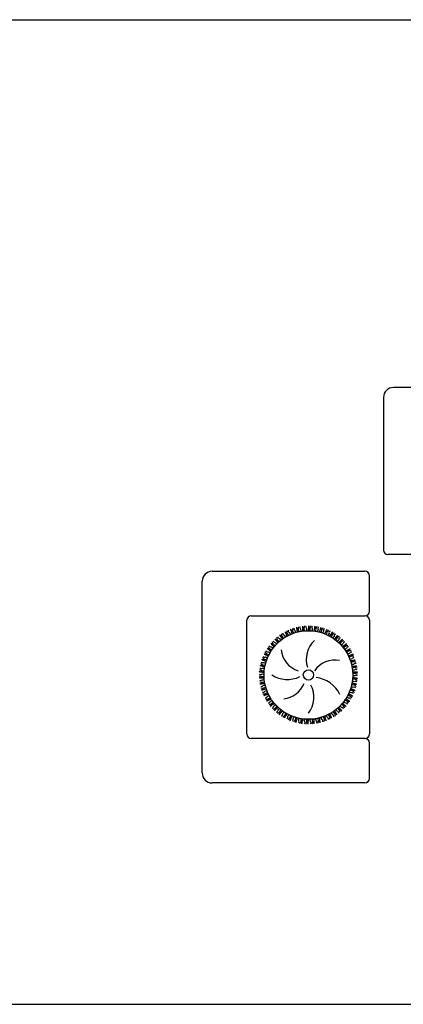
# Model space of a CAD drawing. Header units: millimetres. Extents: x -30782 to 40110, y 35885 to 73818.
# Tile 22 of 166: x -16086 to -14365, y 54377 to 58796. Entities that reach past the tile are written whole.
import ezdxf

# ---------------------------------------------------------------- set-up
doc = ezdxf.new("R2010")
doc.units = ezdxf.units.MM
doc.layers.add('L1', color=7, linetype='Continuous')

# ---------------------------------------------------------------- blocks, each defined once
blk = doc.blocks.new('A$C53D8033F')
for p, q in [((2818.6, 1858.8, -685.7), (858.6, 1858.8, -685.7)), ((813.6, 1813.8, -685.7), (813.6, 1128.8, -685.7)), ((993.6, 1108.8, -685.7), (833.6, 1108.8, -685.7)), ((45, 1033.9, -685.7), (730, 1033.9, -685.7)), ((0, 128.9, -685.7), (0, 988.9, -685.7)), ((750, 853.9, -685.7), (750, 1013.9, -685.7)), ((200, 303.9, -685.7), (200, 813.9, -685.7)), ((220, 833.9, -685.7), (730, 833.9, -685.7)), ((750, 813.9, -685.7), (750, 303.9, -685.7)), ((730, 283.9, -685.7), (220, 283.9, -685.7)), ((750, 103.9, -685.7), (750, 263.9, -685.7)), ((730, 83.9, -685.7), (45, 83.9, -685.7))]:
    blk.add_line(p, q)
for radius in [198.8, 22.9]:
    blk.add_circle((476.5, 568.6, -685.7), radius)
for centre, radius, start, end in [((858.6, 1813.8, -685.7), 45, 90, 180), ((833.6, 1128.8, -685.7), 20, 180, 270), ((45, 988.9, -685.7), 45, 90, 180), ((730, 1013.9, -685.7), 20, 0, 90), ((730, 853.9, -685.7), 20, 270, 0), ((220, 813.9, -685.7), 20, 90, 180), ((730, 813.9, -685.7), 20, 0, 90), ((382.6, 754.7, -685.7), 27.1, 183.4317, 234.1683), ((406.7, 765, -685.7), 27.1, 176.2317, 226.9683), ((431.8, 772.2, -685.7), 27.1, 169.0317, 219.7683), ((457.7, 776.2, -685.7), 27.1, 161.8317, 212.5683), ((483.8, 776.9, -685.7), 27.1, 154.6317, 205.3683), ((509.9, 774.3, -685.7), 27.1, 147.4317, 198.1683), ((535.4, 768.5, -685.7), 27.1, 140.2317, 190.9683), ((560, 759.6, -685.7), 27.1, 133.0317, 183.7683), ((583.3, 747.6, -685.7), 27.1, 125.8317, 176.5683), ((604.8, 732.8, -685.7), 27.1, 118.6317, 169.3683), ((339.3, 725.5, -685.7), 27.1, 197.8317, 248.5683), ((360, 741.4, -685.7), 27.1, 190.6317, 241.3683), ((584.1, 638.9, -685.7), 117.1, 133.6679, 197.8712), ((624.4, 715.4, -685.7), 27.1, 111.4317, 162.1683), ((641.6, 695.7, -685.7), 27.1, 104.2317, 154.9683), ((304.6, 686.4, -685.7), 27.1, 212.2317, 262.9683), ((320.7, 707.1, -685.7), 27.1, 205.0317, 255.7683), ((463.1, 692.2, -685.7), 109.4, 185.2909, 252.7497), ((656.3, 674, -685.7), 27.1, 97.0317, 147.7683), ((668.1, 650.7, -685.7), 27.1, 89.8317, 140.5683), ((280.7, 640, -685.7), 27.1, 226.6317, 277.3683), ((291.2, 664, -685.7), 27.1, 219.4317, 270.1683), ((595.8, 522, -685.7), 113.6, 79.3514, 144.5989), ((676.8, 626, -685.7), 27.1, 82.6317, 133.3683), ((682.4, 600.5, -685.7), 27.1, 75.4317, 126.1683), ((273.3, 614.9, -685.7), 27.1, 233.8317, 284.5683), ((684.8, 574.4, -685.7), 27.1, 68.2317, 118.9683), ((683.9, 548.2, -685.7), 27.1, 61.0317, 111.7683), ((269.1, 589.1, -685.7), 27.1, 241.0317, 291.7683), ((268.2, 562.9, -685.7), 27.1, 248.2317, 298.9683), ((382.2, 680.6, -685.7), 132, 237.9414, 295.1307), ((352.9, 574.3, -685.7), 113.3, 276.5819, 337.2345), ((495.1, 421.8, -685.7), 136.3, 25.6629, 83.3262), ((679.7, 522.4, -685.7), 27.1, 53.8317, 104.5683), ((270.6, 536.8, -685.7), 27.1, 255.4317, 306.1683), ((276.2, 511.3, -685.7), 27.1, 262.6317, 313.3683), ((386.5, 468.5, -685.7), 115.1, 321.4566, 28.1416), ((661.8, 473.3, -685.7), 27.1, 39.4317, 90.1683), ((672.3, 497.3, -685.7), 27.1, 46.6317, 97.3683), ((284.9, 486.6, -685.7), 27.1, 269.8317, 320.5683), ((296.7, 463.3, -685.7), 27.1, 277.0317, 327.7683), ((632.3, 430.2, -685.7), 27.1, 25.0317, 75.7683), ((648.4, 450.9, -685.7), 27.1, 32.2317, 82.9683), ((311.4, 441.6, -685.7), 27.1, 284.2317, 334.9683), ((328.6, 421.9, -685.7), 27.1, 291.4317, 342.1683), ((348.2, 404.5, -685.7), 27.1, 298.6317, 349.3683), ((570.4, 382.6, -685.7), 27.1, 3.4317, 54.1683), ((593, 395.9, -685.7), 27.1, 10.6317, 61.3683), ((613.7, 411.8, -685.7), 27.1, 17.8317, 68.5683), ((369.7, 389.7, -685.7), 27.1, 305.8317, 356.5683), ((393, 377.7, -685.7), 27.1, 313.0317, 3.7683), ((417.6, 368.8, -685.7), 27.1, 320.2317, 10.9683), ((443.1, 363, -685.7), 27.1, 327.4317, 18.1683), ((469.2, 360.4, -685.7), 27.1, 334.6317, 25.3683), ((495.3, 361.1, -685.7), 27.1, 341.8317, 32.5683), ((521.2, 365.1, -685.7), 27.1, 349.0317, 39.7683), ((546.3, 372.3, -685.7), 27.1, 356.2317, 46.9683), ((220, 303.9, -685.7), 20, 180, 270), ((730, 303.9, -685.7), 20, 270, 0), ((730, 263.9, -685.7), 20, 0, 90), ((45, 128.9, -685.7), 45, 180, 270), ((730, 103.9, -685.7), 20, 270, 0)]:
    blk.add_arc(centre, radius, start, end)
for points in [[(362.2, 756.2, -685.7), (362.8, 750.7, -685.7), (368.7, 746.6, -685.7), (371.9, 737.7, -685.7)], [(371.6, 762.9, -685.7), (373.3, 757, -685.7), (376.7, 752.3, -685.7), (377.2, 748.4, -685.7), (381, 743, -685.7)], [(371.7, 762.9, -685.7), (375.7, 757.6, -685.7), (376.5, 751.9, -685.7), (379, 746.9, -685.7), (381, 743, -685.7)], [(386.6, 769, -685.7), (386.5, 763.6, -685.7), (391.9, 758.7, -685.7), (393.9, 749.5, -685.7)], [(396.8, 774.6, -685.7), (397.7, 768.5, -685.7), (400.5, 763.4, -685.7), (400.5, 759.4, -685.7), (403.6, 753.6, -685.7)], [(396.8, 774.5, -685.7), (400.2, 768.7, -685.7), (400.2, 763, -685.7), (402.1, 757.8, -685.7), (403.6, 753.6, -685.7)], [(412.4, 778.7, -685.7), (411.7, 773.3, -685.7), (416.4, 767.8, -685.7), (417.3, 758.4, -685.7)], [(423.2, 782.9, -685.7), (423.4, 776.8, -685.7), (425.5, 771.4, -685.7), (425.1, 767.5, -685.7), (427.4, 761.3, -685.7)], [(423.3, 782.8, -685.7), (425.9, 776.7, -685.7), (425.2, 771, -685.7), (426.4, 765.6, -685.7), (427.4, 761.3, -685.7)], [(439.2, 785.1, -685.7), (437.8, 779.8, -685.7), (441.8, 773.8, -685.7), (441.5, 764.3, -685.7)], [(450.5, 787.9, -685.7), (449.9, 781.8, -685.7), (451.3, 776.2, -685.7), (450.4, 772.3, -685.7), (451.9, 765.9, -685.7)], [(450.5, 787.8, -685.7), (452.4, 781.4, -685.7), (451, 775.9, -685.7), (451.4, 770.3, -685.7), (451.9, 765.9, -685.7)], [(466.7, 788.1, -685.7), (464.6, 783, -685.7), (467.8, 776.5, -685.7), (466.3, 767.2, -685.7)], [(478.2, 789.4, -685.7), (476.8, 783.5, -685.7), (477.5, 777.7, -685.7), (476.1, 774, -685.7), (476.8, 767.4, -685.7)], [(478.2, 789.4, -685.7), (479.2, 782.7, -685.7), (477.1, 777.4, -685.7), (476.9, 771.9, -685.7), (476.9, 767.4, -685.7)], [(494.2, 787.6, -685.7), (491.5, 782.8, -685.7), (493.9, 776, -685.7), (491.3, 766.9, -685.7)], [(505.8, 787.5, -685.7), (503.7, 781.7, -685.7), (503.7, 775.9, -685.7), (501.9, 772.4, -685.7), (501.7, 765.8, -685.7)], [(505.8, 787.4, -685.7), (506, 780.7, -685.7), (503.3, 775.7, -685.7), (502.4, 770.2, -685.7), (501.8, 765.8, -685.7)], [(521.5, 783.6, -685.7), (518.3, 779.2, -685.7), (519.8, 772.2, -685.7), (516, 763.5, -685.7)], [(533, 782.1, -685.7), (530.2, 776.6, -685.7), (529.5, 770.9, -685.7), (527.2, 767.7, -685.7), (526.2, 761.1, -685.7)], [(533, 782, -685.7), (532.4, 775.3, -685.7), (529, 770.7, -685.7), (527.4, 765.4, -685.7), (526.3, 761.1, -685.7)], [(548.1, 776.3, -685.7), (544.3, 772.3, -685.7), (545, 765.1, -685.7), (540.1, 757, -685.7)], [(559.3, 773.3, -685.7), (555.9, 768.3, -685.7), (554.4, 762.6, -685.7), (551.7, 759.7, -685.7), (550, 753.4, -685.7)], [(559.3, 773.2, -685.7), (557.8, 766.7, -685.7), (554, 762.5, -685.7), (551.7, 757.5, -685.7), (550, 753.4, -685.7)], [(573.6, 765.7, -685.7), (569.3, 762.2, -685.7), (569, 755, -685.7), (563.2, 747.5, -685.7)], [(584.3, 761.3, -685.7), (580.2, 756.7, -685.7), (578.1, 751.4, -685.7), (575.1, 748.8, -685.7), (572.5, 742.7, -685.7)], [(584.3, 761.2, -685.7), (582, 754.9, -685.7), (577.6, 751.3, -685.7), (574.8, 746.5, -685.7), (572.6, 742.7, -685.7)], [(597.5, 751.9, -685.7), (592.8, 749.1, -685.7), (591.7, 741.9, -685.7), (585, 735.3, -685.7)], [(307.5, 710.7, -685.7), (311.2, 705.8, -685.7), (316.1, 702.7, -685.7), (318, 699.3, -685.7), (323.5, 695.6, -685.7)], [(307.5, 710.6, -685.7), (313.3, 707.2, -685.7), (316.1, 702.2, -685.7), (320.2, 698.5, -685.7), (323.5, 695.6, -685.7)], [(319.1, 721.9, -685.7), (321.1, 716.7, -685.7), (327.9, 714.2, -685.7), (333.2, 706.4, -685.7)], [(326.6, 730.8, -685.7), (329.7, 725.4, -685.7), (334.1, 721.7, -685.7), (335.6, 718.1, -685.7), (340.6, 713.8, -685.7)], [(326.6, 730.7, -685.7), (331.9, 726.6, -685.7), (334.1, 721.3, -685.7), (337.7, 717.1, -685.7), (340.7, 713.8, -685.7)], [(339.6, 740.4, -685.7), (340.9, 735, -685.7), (347.3, 731.7, -685.7), (351.6, 723.3, -685.7)], [(348.1, 748.3, -685.7), (350.5, 742.6, -685.7), (354.4, 738.4, -685.7), (355.5, 734.6, -685.7), (359.9, 729.7, -685.7)], [(348.1, 748.2, -685.7), (352.9, 743.4, -685.7), (354.3, 737.9, -685.7), (357.4, 733.3, -685.7), (359.9, 729.7, -685.7)], [(607.6, 746.3, -685.7), (603, 742.3, -685.7), (600.2, 737.2, -685.7), (596.9, 735, -685.7), (593.6, 729.3, -685.7)], [(607.6, 746.2, -685.7), (604.5, 740.2, -685.7), (599.7, 737.2, -685.7), (596.3, 732.8, -685.7), (593.6, 729.3, -685.7)], [(619.5, 735.3, -685.7), (614.5, 733.1, -685.7), (612.5, 726.1, -685.7), (605, 720.3, -685.7)], [(628.8, 728.4, -685.7), (625, 722.8, -685.7), (619.9, 720.4, -685.7), (615.9, 716.5, -685.7), (612.8, 713.3, -685.7)], [(628.9, 728.4, -685.7), (623.8, 725, -685.7), (620.3, 720.4, -685.7), (616.8, 718.6, -685.7), (612.8, 713.4, -685.7)], [(639.3, 716.1, -685.7), (634.1, 714.5, -685.7), (631.1, 707.9, -685.7), (623, 703, -685.7)], [(647.7, 708.1, -685.7), (642.2, 705.3, -685.7), (638.2, 701.1, -685.7), (634.5, 699.9, -685.7), (629.9, 695.1, -685.7)], [(647.6, 708, -685.7), (643.2, 703, -685.7), (637.8, 701.2, -685.7), (633.4, 697.9, -685.7), (629.9, 695.1, -685.7)], [(277.4, 664.2, -685.7), (282.3, 660.4, -685.7), (287.8, 658.6, -685.7), (290.5, 655.7, -685.7), (296.8, 653.6, -685.7)], [(277.5, 664.2, -685.7), (284, 662.3, -685.7), (287.9, 658.1, -685.7), (292.8, 655.6, -685.7), (296.8, 653.6, -685.7)], [(286, 677.9, -685.7), (289.1, 673.4, -685.7), (296.3, 672.7, -685.7), (303.4, 666.4, -685.7)], [(291, 688.4, -685.7), (295.3, 684, -685.7), (300.5, 681.5, -685.7), (302.9, 678.4, -685.7), (308.8, 675.4, -685.7)], [(291.1, 688.3, -685.7), (297.2, 685.6, -685.7), (300.6, 681.1, -685.7), (305.1, 677.9, -685.7), (308.8, 675.5, -685.7)], [(301.2, 700.9, -685.7), (303.8, 696.1, -685.7), (310.8, 694.5, -685.7), (317, 687.4, -685.7)], [(656.5, 694.5, -685.7), (651.1, 693.6, -685.7), (647.4, 687.4, -685.7), (638.7, 683.6, -685.7)], [(663.8, 685.5, -685.7), (658.7, 681.1, -685.7), (653.1, 680, -685.7), (648.3, 677.2, -685.7), (644.5, 674.9, -685.7)], [(663.8, 685.5, -685.7), (658, 683.5, -685.7), (653.5, 679.8, -685.7), (649.7, 679, -685.7), (644.5, 674.9, -685.7)], [(670.8, 671, -685.7), (665.4, 670.7, -685.7), (660.9, 665, -685.7), (651.8, 662.4, -685.7)], [(264.8, 627.1, -685.7), (269, 623.5, -685.7), (276.1, 624.6, -685.7), (284.5, 620.3, -685.7)], [(267, 638.5, -685.7), (272.3, 635.3, -685.7), (278, 634.2, -685.7), (281.1, 631.7, -685.7), (287.5, 630.4, -685.7)], [(267.1, 638.5, -685.7), (273.7, 637.4, -685.7), (278.2, 633.8, -685.7), (283.3, 631.8, -685.7), (287.5, 630.4, -685.7)], [(273.8, 653.2, -685.7), (277.5, 649.1, -685.7), (284.7, 649.3, -685.7), (292.5, 644, -685.7)], [(676.9, 661.1, -685.7), (671.4, 657.3, -685.7), (665.7, 657, -685.7), (660.6, 654.8, -685.7), (656.5, 653, -685.7)], [(677, 661.1, -685.7), (671, 659.8, -685.7), (666.1, 656.8, -685.7), (662.1, 656.4, -685.7), (656.5, 653, -685.7)], [(682.1, 645.8, -685.7), (676.7, 646.2, -685.7), (671.5, 641.2, -685.7), (662.2, 639.7, -685.7)], [(687, 635.3, -685.7), (680.9, 634.7, -685.7), (675.6, 632.3, -685.7), (671.7, 632.5, -685.7), (665.7, 629.8, -685.7)], [(686.9, 635.2, -685.7), (680.9, 632.2, -685.7), (675.2, 632.5, -685.7), (669.9, 631.1, -685.7), (665.7, 629.7, -685.7)], [(690.2, 619.4, -685.7), (684.8, 620.5, -685.7), (679.1, 616.1, -685.7), (669.6, 615.9, -685.7)], [(256.3, 584.2, -685.7), (263, 584.8, -685.7), (268.2, 582.4, -685.7), (273.7, 581.8, -685.7), (278.1, 581.5, -685.7)], [(256.3, 584.2, -685.7), (262.1, 582.4, -685.7), (267.9, 582.8, -685.7), (271.5, 581.2, -685.7), (278.1, 581.4, -685.7)], [(259.1, 600.1, -685.7), (263.7, 597.1, -685.7), (270.7, 599.1, -685.7), (279.6, 595.8, -685.7)], [(259.9, 611.7, -685.7), (265.6, 609.2, -685.7), (271.3, 608.8, -685.7), (274.7, 606.7, -685.7), (281.3, 606.2, -685.7)], [(260, 611.7, -685.7), (266.7, 611.4, -685.7), (271.6, 608.4, -685.7), (277, 607.1, -685.7), (281.3, 606.2, -685.7)], [(693.7, 608.4, -685.7), (687.6, 608.6, -685.7), (682, 606.8, -685.7), (678.1, 607.5, -685.7), (671.8, 605.6, -685.7)], [(693.6, 608.3, -685.7), (687.3, 606.1, -685.7), (681.7, 607.1, -685.7), (676.2, 606.3, -685.7), (671.8, 605.6, -685.7)], [(694.9, 592.3, -685.7), (689.7, 594, -685.7), (683.4, 590.4, -685.7), (674, 591.3, -685.7)], [(697, 580.8, -685.7), (690.9, 581.8, -685.7), (685.2, 580.8, -685.7), (681.4, 581.9, -685.7), (674.9, 580.8, -685.7)], [(696.9, 580.8, -685.7), (690.3, 579.4, -685.7), (684.9, 581.1, -685.7), (679.4, 581, -685.7), (674.9, 580.8, -685.7)], [(256, 556.5, -685.7), (262.1, 555.5, -685.7), (267.8, 556.5, -685.7), (271.6, 555.4, -685.7), (278.1, 556.5, -685.7)], [(256.1, 556.5, -685.7), (262.7, 557.9, -685.7), (268.1, 556.2, -685.7), (273.7, 556.3, -685.7), (278.1, 556.5, -685.7)], [(256.9, 572.6, -685.7), (261.8, 570.2, -685.7), (268.5, 573, -685.7), (277.7, 571, -685.7)], [(258.1, 545, -685.7), (263.3, 543.3, -685.7), (269.6, 546.9, -685.7), (279, 546, -685.7)], [(259.3, 528.9, -685.7), (265.4, 528.7, -685.7), (271, 530.5, -685.7), (274.9, 529.8, -685.7), (281.2, 531.7, -685.7)], [(259.4, 529, -685.7), (265.7, 531.2, -685.7), (271.3, 530.2, -685.7), (276.8, 531, -685.7), (281.2, 531.7, -685.7)], [(693.1, 525.6, -685.7), (687.4, 528.1, -685.7), (681.7, 528.5, -685.7), (678.3, 530.6, -685.7), (671.7, 531.1, -685.7)], [(693, 525.6, -685.7), (686.3, 525.9, -685.7), (681.4, 528.9, -685.7), (676, 530.2, -685.7), (671.7, 531.1, -685.7)], [(693.9, 537.2, -685.7), (689.3, 540.2, -685.7), (682.3, 538.2, -685.7), (673.4, 541.5, -685.7)], [(696.7, 553.1, -685.7), (690.9, 554.9, -685.7), (685.1, 554.5, -685.7), (681.5, 556.1, -685.7), (674.9, 555.9, -685.7)], [(696.7, 553.1, -685.7), (690, 552.5, -685.7), (684.8, 554.9, -685.7), (679.3, 555.5, -685.7), (674.9, 555.8, -685.7)], [(696.1, 564.7, -685.7), (691.2, 567.1, -685.7), (684.5, 564.3, -685.7), (675.3, 566.3, -685.7)], [(262.8, 517.9, -685.7), (268.2, 516.8, -685.7), (273.9, 521.2, -685.7), (283.4, 521.4, -685.7)], [(266, 502, -685.7), (272.1, 502.6, -685.7), (277.4, 505, -685.7), (281.3, 504.8, -685.7), (287.3, 507.5, -685.7)], [(266.1, 502.1, -685.7), (272.1, 505.1, -685.7), (277.8, 504.8, -685.7), (283.1, 506.2, -685.7), (287.3, 507.6, -685.7)], [(270.9, 491.5, -685.7), (276.3, 491.1, -685.7), (281.5, 496.1, -685.7), (290.8, 497.6, -685.7)], [(679.2, 484.1, -685.7), (675.5, 488.2, -685.7), (668.3, 488, -685.7), (660.5, 493.3, -685.7)], [(685.9, 498.8, -685.7), (679.3, 499.9, -685.7), (674.9, 503.5, -685.7), (669.7, 505.5, -685.7), (665.5, 506.9, -685.7)], [(686, 498.8, -685.7), (680.7, 502, -685.7), (675, 503.1, -685.7), (671.9, 505.6, -685.7), (665.5, 506.9, -685.7)], [(688.2, 510.2, -685.7), (684, 513.8, -685.7), (676.9, 512.7, -685.7), (668.5, 517, -685.7)], [(276, 476.2, -685.7), (282, 477.5, -685.7), (286.9, 480.5, -685.7), (290.9, 480.9, -685.7), (296.5, 484.3, -685.7)], [(276.1, 476.2, -685.7), (281.6, 480, -685.7), (287.3, 480.3, -685.7), (292.4, 482.5, -685.7), (296.5, 484.3, -685.7)], [(282.2, 466.3, -685.7), (287.6, 466.6, -685.7), (292.1, 472.3, -685.7), (301.2, 474.9, -685.7)], [(289.2, 451.8, -685.7), (294.3, 456.2, -685.7), (299.9, 457.3, -685.7), (304.7, 460.1, -685.7), (308.5, 462.4, -685.7)], [(289.2, 451.8, -685.7), (295, 453.8, -685.7), (299.5, 457.5, -685.7), (303.3, 458.3, -685.7), (308.5, 462.4, -685.7)], [(296.5, 442.8, -685.7), (301.9, 443.7, -685.7), (305.6, 449.9, -685.7), (314.3, 453.7, -685.7)], [(305.3, 429.2, -685.7), (310.8, 432, -685.7), (314.8, 436.2, -685.7), (318.5, 437.4, -685.7), (323.1, 442.2, -685.7)], [(305.4, 429.3, -685.7), (309.8, 434.3, -685.7), (315.2, 436.1, -685.7), (319.7, 439.4, -685.7), (323.1, 442.2, -685.7)], [(651.8, 436.4, -685.7), (649.3, 441.2, -685.7), (642.2, 442.8, -685.7), (636, 449.9, -685.7)], [(662, 448.9, -685.7), (657.7, 453.3, -685.7), (652.5, 455.8, -685.7), (650.1, 458.9, -685.7), (644.2, 461.9, -685.7)], [(661.9, 449, -685.7), (655.8, 451.7, -685.7), (652.4, 456.2, -685.7), (647.9, 459.4, -685.7), (644.2, 461.8, -685.7)], [(667, 459.4, -685.7), (663.9, 463.9, -685.7), (656.7, 464.6, -685.7), (649.6, 470.9, -685.7)], [(675.5, 473.1, -685.7), (669, 475, -685.7), (665.1, 479.2, -685.7), (660.2, 481.7, -685.7), (656.2, 483.7, -685.7)], [(675.6, 473.1, -685.7), (670.7, 476.9, -685.7), (665.2, 478.7, -685.7), (662.5, 481.6, -685.7), (656.2, 483.7, -685.7)], [(313.7, 421.2, -685.7), (318.9, 422.8, -685.7), (321.9, 429.4, -685.7), (330, 434.3, -685.7)], [(324.1, 408.9, -685.7), (329.2, 412.3, -685.7), (332.7, 416.9, -685.7), (336.2, 418.7, -685.7), (340.2, 423.9, -685.7)], [(324.2, 408.9, -685.7), (328, 414.5, -685.7), (333.1, 416.9, -685.7), (337.1, 420.8, -685.7), (340.2, 424, -685.7)], [(333.5, 402, -685.7), (338.5, 404.2, -685.7), (340.5, 411.2, -685.7), (348, 417, -685.7)], [(345.4, 391.1, -685.7), (348.5, 397.1, -685.7), (353.3, 400.1, -685.7), (356.7, 404.5, -685.7), (359.4, 408, -685.7)], [(345.4, 391, -685.7), (350, 395, -685.7), (352.8, 400.1, -685.7), (356.1, 402.3, -685.7), (359.4, 408, -685.7)], [(355.5, 385.4, -685.7), (360.2, 388.2, -685.7), (361.3, 395.4, -685.7), (368, 402, -685.7)], [(590.8, 381.1, -685.7), (590.2, 386.6, -685.7), (584.3, 390.7, -685.7), (581.1, 399.6, -685.7)], [(604.9, 389.1, -685.7), (600.1, 393.9, -685.7), (598.7, 399.4, -685.7), (595.6, 404, -685.7), (593.1, 407.6, -685.7)], [(604.9, 389, -685.7), (602.5, 394.7, -685.7), (598.6, 398.9, -685.7), (597.5, 402.7, -685.7), (593.1, 407.6, -685.7)], [(613.4, 396.9, -685.7), (612.1, 402.2, -685.7), (605.7, 405.6, -685.7), (601.4, 414, -685.7)], [(626.4, 406.6, -685.7), (621.1, 410.7, -685.7), (618.9, 416, -685.7), (615.3, 420.2, -685.7), (612.3, 423.5, -685.7)], [(626.4, 406.5, -685.7), (623.3, 411.9, -685.7), (618.9, 415.6, -685.7), (617.4, 419.2, -685.7), (612.4, 423.5, -685.7)], [(633.9, 415.4, -685.7), (631.9, 420.6, -685.7), (625.1, 423.1, -685.7), (619.8, 430.9, -685.7)], [(645.5, 426.7, -685.7), (639.7, 430.1, -685.7), (636.9, 435.1, -685.7), (632.8, 438.8, -685.7), (629.5, 441.7, -685.7)], [(645.5, 426.6, -685.7), (641.8, 431.5, -685.7), (636.9, 434.6, -685.7), (635, 438, -685.7), (629.5, 441.7, -685.7)], [(368.7, 376.1, -685.7), (371, 382.4, -685.7), (375.4, 386, -685.7), (378.2, 390.8, -685.7), (380.4, 394.6, -685.7)], [(368.7, 376, -685.7), (372.8, 380.6, -685.7), (374.9, 385.9, -685.7), (377.9, 388.5, -685.7), (380.5, 394.6, -685.7)], [(379.4, 371.6, -685.7), (383.7, 375.1, -685.7), (384, 382.3, -685.7), (389.8, 389.8, -685.7)], [(393.7, 364.1, -685.7), (395.2, 370.6, -685.7), (399, 374.8, -685.7), (401.3, 379.8, -685.7), (403, 383.9, -685.7)], [(393.7, 364, -685.7), (397.1, 369, -685.7), (398.6, 374.7, -685.7), (401.3, 377.6, -685.7), (403, 383.9, -685.7)], [(404.9, 361, -685.7), (408.7, 365, -685.7), (408.1, 372.2, -685.7), (412.9, 380.3, -685.7)], [(420, 355.3, -685.7), (420.6, 362, -685.7), (424, 366.6, -685.7), (425.6, 371.9, -685.7), (426.7, 376.2, -685.7)], [(420, 355.2, -685.7), (422.8, 360.7, -685.7), (423.6, 366.4, -685.7), (425.8, 369.6, -685.7), (426.8, 376.2, -685.7)], [(431.5, 353.7, -685.7), (434.7, 358.1, -685.7), (433.2, 365.1, -685.7), (437, 373.8, -685.7)], [(447.2, 349.9, -685.7), (447, 356.6, -685.7), (449.7, 361.6, -685.7), (450.6, 367.1, -685.7), (451.2, 371.5, -685.7)], [(447.2, 349.8, -685.7), (449.3, 355.6, -685.7), (449.3, 361.4, -685.7), (451.1, 364.9, -685.7), (451.3, 371.5, -685.7)], [(458.8, 349.7, -685.7), (461.5, 354.5, -685.7), (459.1, 361.3, -685.7), (461.7, 370.4, -685.7)], [(474.8, 347.9, -685.7), (473.8, 354.6, -685.7), (475.9, 359.9, -685.7), (476.1, 365.4, -685.7), (476.1, 369.9, -685.7)], [(474.8, 347.9, -685.7), (476.2, 353.8, -685.7), (475.5, 359.6, -685.7), (476.9, 363.3, -685.7), (476.2, 369.9, -685.7)], [(486.3, 349.2, -685.7), (488.4, 354.3, -685.7), (485.2, 360.8, -685.7), (486.7, 370.1, -685.7)], [(502.5, 349.5, -685.7), (500.6, 355.9, -685.7), (502, 361.4, -685.7), (501.6, 367, -685.7), (501.1, 371.4, -685.7)], [(502.5, 349.4, -685.7), (503.1, 355.5, -685.7), (501.7, 361.1, -685.7), (502.6, 365, -685.7), (501.1, 371.4, -685.7)], [(513.8, 352.2, -685.7), (515.2, 357.5, -685.7), (511.2, 363.5, -685.7), (511.5, 373, -685.7)], [(529.8, 354.5, -685.7), (527.1, 360.6, -685.7), (527.8, 366.3, -685.7), (526.6, 371.7, -685.7), (525.6, 376, -685.7)], [(529.8, 354.4, -685.7), (529.6, 360.5, -685.7), (527.5, 365.9, -685.7), (527.9, 369.8, -685.7), (525.6, 376, -685.7)], [(540.6, 358.6, -685.7), (541.3, 364, -685.7), (536.6, 369.4, -685.7), (535.7, 378.9, -685.7)], [(556.2, 362.8, -685.7), (552.8, 368.6, -685.7), (552.8, 374.3, -685.7), (550.9, 379.5, -685.7), (549.4, 383.7, -685.7)], [(556.2, 362.7, -685.7), (555.3, 368.8, -685.7), (552.5, 373.9, -685.7), (552.5, 377.9, -685.7), (549.4, 383.7, -685.7)], [(566.4, 368.3, -685.7), (566.5, 373.7, -685.7), (561.1, 378.6, -685.7), (559.1, 387.8, -685.7)], [(581.3, 374.4, -685.7), (577.3, 379.7, -685.7), (576.5, 385.4, -685.7), (574, 390.4, -685.7), (572, 394.3, -685.7)], [(581.4, 374.4, -685.7), (579.7, 380.3, -685.7), (576.3, 385, -685.7), (575.8, 388.9, -685.7), (572, 394.3, -685.7)]]:
    blk.add_spline(points, degree=3)
blk = doc.blocks.new('format')
at = {"color": 155, "true_color": 0x546d8e}
for p, q in [((-27052.7, 58795.7), (40110.2, 58795.7)), ((-27052.7, 54376.6), (40110.2, 54376.6))]:
    blk.add_line(p, q, dxfattribs=at)

msp = doc.modelspace()

# ---------------------------------------------------------------- block references
msp.add_blockref('A$C53D8033F', (-15267.7, 55286.1))
at = {"layer": 'L1'}
msp.add_blockref('format', (0, 0), dxfattribs=at)

doc.saveas('drawing.dxf')
